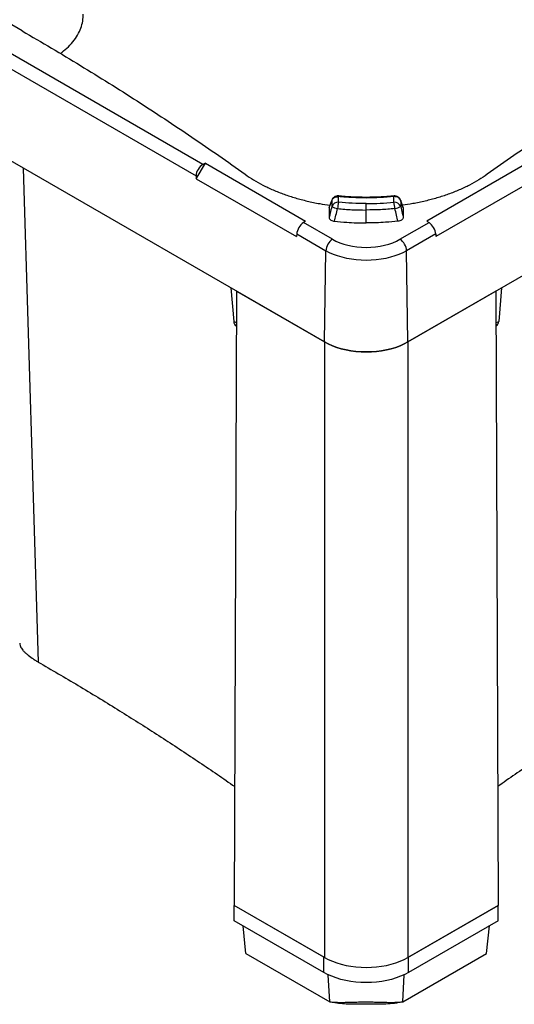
# Paper-space layout '1012-790 Hybird Padfoot' of a CAD drawing. Header units: millimetres. Extents: x 51 to 2966, y 67 to 3970.
# Tile 91 of 110: x 1845 to 2264, y 2383 to 3217. Entities that reach past the tile are written whole.
import ezdxf

# ---------------------------------------------------------------- set-up
doc = ezdxf.new("R2010")
doc.units = ezdxf.units.MM

psp = doc.layouts.new('1012-790 Hybird Padfoot')

# ---------------------------------------------------------------- linework, layer by layer
at = {"color": 7, "linetype": 'Continuous', "lineweight": 25}
for p, q in [((2000.03, 3094.45), (1441.66, 3416.79)), ((1436, 3407.1), (1994.37, 3084.76)), ((2102.94, 2944.21), (1325.12, 3393.23)), ((2173.65, 2944.21), (2951.47, 3393.23)), ((1846.99, 3207.58), (1637.64, 3328.44)), ((1994.46, 3082.35), (2002.16, 3095.53)), ((2002.16, 3095.53), (2000.03, 3094.45)), ((2002.16, 3095.53), (2087.01, 3046.55)), ((2274.43, 3095.53), (2189.58, 3046.55)), ((1994.37, 3084.76), (1994.46, 3082.35)), ((1994.46, 3082.35), (2079.31, 3033.37)), ((2282.13, 3082.35), (2197.28, 3033.37)), ((2106.95, 3057.86), (2109.1, 3064)), ((2109.17, 3064.38), (2107.01, 3058.21)), ((2109.1, 3064), (2109.1, 3058.85)), ((2114.9, 3062.48), (2114.9, 3067.27)), ((2138.3, 3055.92), (2138.3, 3061.37)), ((2161.69, 3062.48), (2161.69, 3067.27)), ((2167.49, 3064), (2167.49, 3058.85)), ((2169.64, 3057.86), (2167.49, 3064)), ((2106.95, 3057.86), (2106.95, 3049.76)), ((2138.3, 3044.99), (2138.3, 3055.92)), ((2169.64, 3057.86), (2169.64, 3049.76)), ((2087.01, 3046.55), (2085.13, 3045.32)), ((2109.75, 3031.1), (2085.13, 3045.32)), ((2166.84, 3031.1), (2191.46, 3045.32)), ((2189.58, 3046.55), (2191.46, 3045.32)), ((2079.47, 3035.64), (2079.31, 3033.37)), ((2079.47, 3035.64), (2104.1, 3021.42)), ((2197.12, 3035.64), (2172.49, 3021.42)), ((2197.12, 3035.64), (2197.28, 3033.37)), ((2102.94, 2944.21), (2104.1, 3021.42)), ((2173.65, 2944.21), (2172.49, 3021.42)), ((2023.7, 2989.96), (2026.12, 2961.59)), ((2028.54, 2987.16), (2026.57, 2467.02)), ((2028.54, 2987.16), (2102.94, 2944.21)), ((2248.05, 2987.16), (2173.65, 2944.21)), ((2248.05, 2987.16), (2250.02, 2467.02)), ((2252.89, 2989.96), (2250.47, 2961.59)), ((2028.17, 2957.71), (2028.43, 2957.55)), ((2248.16, 2957.55), (2248.42, 2957.71)), ((2102.94, 2944.21), (2102.94, 2422.93)), ((2173.65, 2944.21), (2173.65, 2422.93)), ((2102.37, 2423.26), (2026.57, 2467.02)), ((2026.57, 2467.02), (2026.57, 2467.02)), ((2026.57, 2453.95), (2026.57, 2467.02)), ((2102.94, 2422.93), (2026.57, 2467.02)), ((2173.65, 2422.93), (2250.02, 2467.02)), ((2250.02, 2467.02), (2174.22, 2423.26)), ((2250.02, 2453.95), (2250.02, 2467.02)), ((2102.37, 2410.19), (2026.57, 2453.95)), ((2250.02, 2453.95), (2174.22, 2410.19)), ((2036.49, 2426.24), (2034.04, 2449.64)), ((2240.09, 2426.24), (2242.55, 2449.64)), ((2036.49, 2426.24), (2107.38, 2385.32)), ((2102.37, 2410.19), (2102.37, 2423.26)), ((2169.21, 2385.32), (2240.09, 2426.24)), ((2174.22, 2410.19), (2174.22, 2423.26))]:
    psp.add_line(p, q, dxfattribs=at)
at = {"color": 8, "linetype": 'Continuous', "lineweight": 25}
for p, q in [((1847.82, 3091.49), (1860.7, 2673.08)), ((2109.17, 3064.36), (2109.1, 3064)), ((2167.42, 3064.36), (2167.49, 3064)), ((2028.44, 2960.25), (2026.12, 2961.59)), ((2248.15, 2960.25), (2250.47, 2961.59)), ((2107.38, 2385.32), (2106.13, 2408.23)), ((2169.21, 2385.32), (2170.46, 2408.23))]:
    psp.add_line(p, q, dxfattribs=at)
at = {"color": 8, "linetype": 'Continuous', "lineweight": 25, "flags": 128}
for points in [[(2115.21, 3067.81), (2115.18, 3067.81), (2115.09, 3067.73), (2115, 3067.55), (2114.9, 3067.27)], [(2161.38, 3067.81), (2161.41, 3067.81), (2161.5, 3067.73), (2161.59, 3067.55), (2161.69, 3067.27)]]:
    psp.add_lwpolyline(points, dxfattribs=at)
at = {"color": 7, "linetype": 'Continuous', "lineweight": 25, "flags": 128}
for points in [[(2109.75, 3031.1), (2112.69, 3029.57), (2115.87, 3028.21), (2119.27, 3027.03), (2122.85, 3026.05), (2126.58, 3025.28), (2130.42, 3024.73), (2134.34, 3024.39), (2138.3, 3024.28), (2142.25, 3024.39), (2146.17, 3024.73), (2150.01, 3025.28), (2153.74, 3026.05), (2157.32, 3027.03), (2160.72, 3028.21), (2163.9, 3029.57), (2166.84, 3031.1)], [(2172.49, 3021.42), (2169.38, 3019.77), (2166.04, 3018.29), (2162.48, 3016.98), (2158.73, 3015.86), (2154.84, 3014.93), (2150.81, 3014.19), (2146.69, 3013.67), (2142.51, 3013.35), (2138.3, 3013.24), (2134.08, 3013.35), (2129.9, 3013.67), (2125.78, 3014.19), (2121.75, 3014.93), (2117.86, 3015.86), (2114.11, 3016.98), (2110.55, 3018.29), (2107.21, 3019.77), (2104.1, 3021.42)], [(2102.94, 2944.21), (2106.16, 2942.51), (2109.62, 2940.98), (2113.3, 2939.62), (2117.16, 2938.46), (2121.19, 2937.5), (2125.35, 2936.74), (2129.61, 2936.19), (2133.94, 2935.87), (2138.3, 2935.76), (2142.65, 2935.87), (2146.98, 2936.19), (2151.24, 2936.74), (2155.4, 2937.5), (2159.43, 2938.46), (2163.3, 2939.62), (2166.97, 2940.98), (2170.43, 2942.51), (2173.65, 2944.21)], [(2173.65, 2944.21), (2170.43, 2942.51), (2166.97, 2940.98), (2163.3, 2939.62), (2159.43, 2938.46), (2155.4, 2937.5), (2151.24, 2936.74), (2146.98, 2936.19), (2142.65, 2935.87), (2138.3, 2935.76), (2133.94, 2935.87), (2129.61, 2936.19), (2125.35, 2936.74), (2121.19, 2937.5), (2117.16, 2938.46), (2113.3, 2939.62), (2109.62, 2940.98), (2106.16, 2942.51), (2102.94, 2944.21)], [(2102.94, 2422.93), (2106.16, 2421.23), (2109.62, 2419.7), (2113.3, 2418.34), (2117.16, 2417.18), (2121.19, 2416.22), (2125.35, 2415.46), (2129.61, 2414.91), (2133.94, 2414.59), (2138.3, 2414.48), (2142.65, 2414.59), (2146.98, 2414.91), (2151.24, 2415.46), (2155.4, 2416.22), (2159.43, 2417.18), (2163.3, 2418.34), (2166.97, 2419.7), (2170.43, 2421.23), (2173.65, 2422.93)], [(2174.22, 2410.19), (2170.95, 2408.46), (2167.43, 2406.91), (2163.7, 2405.53), (2159.76, 2404.35), (2155.67, 2403.37), (2151.44, 2402.6), (2147.12, 2402.05), (2142.72, 2401.71), (2138.3, 2401.6), (2133.87, 2401.71), (2129.47, 2402.05), (2125.15, 2402.6), (2120.92, 2403.37), (2116.83, 2404.35), (2112.9, 2405.53), (2109.16, 2406.91), (2105.64, 2408.46), (2102.37, 2410.19)]]:
    psp.add_lwpolyline(points, dxfattribs=at)
at = {"color": 7, "linetype": 'Continuous', "lineweight": 25}
for centre, radius, start, end in [((2114.57, 3056.57), 5.92, 86.79681, 157.34158), ((2145.16, 3054.95), 31.18, 166.03865, 176.11251), ((2162.02, 3056.57), 5.92, 22.65842, 93.20319), ((2131.43, 3054.95), 31.18, 3.88749, 13.96135), ((2116.87, 3072.68), 15.86, 240.69303, 259.76882), ((2159.72, 3072.68), 15.86, 280.23118, 299.30697), ((2116.4, 3020.73), 12.33, 122.65237, 176.77049), ((2160.19, 3020.73), 12.33, 3.22951, 57.34763)]:
    psp.add_arc(centre, radius, start, end, dxfattribs=at)
for centre, major_axis, ratio, start_param, end_param in [((2000.38, 3087.71), (3.99, 6.93), 0.648811, 0.784612, 2.337955), ((2084.77, 3038.99), (4.01, 6.93), 0.505952, 0.785745, 2.339088), ((2191.82, 3038.99), (-4.01, 6.93), 0.505952, 3.944098, 5.497441), ((2033.04, 2966.44), (4.8, 8.77), 0.572148, 2.430521, 3.128734), ((2243.55, 2966.44), (-4.8, 8.77), 0.572148, 3.154452, 3.852665)]:
    psp.add_ellipse(centre, major_axis=major_axis, ratio=ratio, start_param=start_param, end_param=end_param, dxfattribs=at)
at = {"color": 8, "linetype": 'Continuous', "lineweight": 25}
psp.add_open_spline([(1879.41, 3188.49), (1881.24, 3189.95), (1885.23, 3193.11), (1890.07, 3198.36), (1894.12, 3204.08), (1896.89, 3209.97), (1898.54, 3215.94), (1898.56, 3219.91), (1898.58, 3221.9)], degree=3, knots=[0, 0, 0, 0, 0.145369, 0.316627, 0.487338, 0.658045, 0.829294, 1, 1, 1, 1], dxfattribs=at)
at = {"color": 7, "linetype": 'Continuous', "lineweight": 25}
for points, knots in [([(1846.99, 3207.58), (1855.29, 3202.75), (1871.9, 3193.09), (1896.38, 3178.35), (1920.54, 3163.44), (1944.33, 3148.34), (1967.75, 3133.07), (1990.8, 3117.62), (2013.52, 3102), (2028.36, 3091.44), (2035.77, 3086.16)], [0, 0, 0, 0, 0.12508, 0.250182, 0.375261, 0.500364, 0.625227, 0.750091, 0.875046, 1, 1, 1, 1]), ([(2429.6, 3207.58), (2421.3, 3202.75), (2404.69, 3193.09), (2380.21, 3178.35), (2356.05, 3163.44), (2332.26, 3148.34), (2308.84, 3133.07), (2285.79, 3117.62), (2263.07, 3102), (2248.24, 3091.44), (2240.82, 3086.16)], [0, 0, 0, 0, 0.12508, 0.250182, 0.375261, 0.500364, 0.625227, 0.750091, 0.875046, 1, 1, 1, 1]), ([(2035.77, 3086.16), (2038.13, 3084.55), (2042.84, 3081.34), (2050.82, 3076.92), (2059.46, 3072.84), (2068.69, 3069.21), (2078.31, 3066.07), (2088.36, 3063.41), (2098.14, 3061.33), (2104.7, 3060.38), (2107.62, 3059.96)], [0, 0, 0, 0, 0.126384, 0.252767, 0.382823, 0.512879, 0.639262, 0.765645, 0.8957, 1, 1, 1, 1]), ([(2240.82, 3086.16), (2238.46, 3084.55), (2233.75, 3081.34), (2225.77, 3076.92), (2217.13, 3072.84), (2207.9, 3069.21), (2198.28, 3066.07), (2188.23, 3063.41), (2178.45, 3061.33), (2171.89, 3060.38), (2168.97, 3059.96)], [0, 0, 0, 0, 0.126377, 0.252755, 0.382804, 0.512854, 0.639231, 0.765608, 0.895656, 1, 1, 1, 1]), ([(2109.1, 3064), (2109.29, 3064.42), (2109.71, 3065.34), (2111.03, 3066.45), (2112.84, 3067.21), (2114.21, 3067.25), (2114.9, 3067.27)], [0, 0, 0, 0, 0.213094, 0.475791, 0.737934, 1, 1, 1, 1]), ([(2115.21, 3067.81), (2115.2, 3067.81), (2114.72, 3067.89), (2113.74, 3067.84), (2112.4, 3067.55), (2111.23, 3066.98), (2110.28, 3066.21), (2109.57, 3065.33), (2109.31, 3064.65), (2109.2, 3064.35)], [0, 0, 0, 0, 0.004128, 0.189033, 0.378333, 0.545229, 0.708488, 0.868348, 1, 1, 1, 1]), ([(2161.69, 3067.27), (2157.83, 3066.94), (2150.08, 3066.26), (2138.33, 3066.01), (2126.55, 3066.26), (2118.79, 3066.93), (2114.9, 3067.27)], [0, 0, 0, 0, 0.2490487, 0.5, 0.7490491, 1, 1, 1, 1]), ([(2138.3, 3061.37), (2138.27, 3061.37), (2134.34, 3061.37), (2126.5, 3061.53), (2118.77, 3062.16), (2114.9, 3062.48)], [0, 0, 0, 0, 0.003247, 0.501624, 1, 1, 1, 1]), ([(2161.38, 3067.82), (2161.14, 3067.8), (2158.78, 3067.53), (2154.26, 3067.18), (2147.83, 3066.81), (2141.39, 3066.63), (2134.95, 3066.64), (2128.52, 3066.82), (2122.12, 3067.2), (2117.67, 3067.54), (2115.38, 3067.8), (2115.21, 3067.82)], [0, 0, 0, 0, 0.0160352, 0.1553479, 0.2945239, 0.4334581, 0.5720582, 0.7104584, 0.849191, 0.988282, 1, 1, 1, 1]), ([(2138.3, 3061.37), (2138.32, 3061.37), (2142.25, 3061.37), (2150.09, 3061.53), (2157.82, 3062.16), (2161.69, 3062.48)], [0, 0, 0, 0, 0.003247, 0.501624, 1, 1, 1, 1]), ([(2167.4, 3064.35), (2167.38, 3064.42), (2167.27, 3064.89), (2166.78, 3065.65), (2165.97, 3066.54), (2164.94, 3067.22), (2163.76, 3067.66), (2162.56, 3067.88), (2161.75, 3067.82), (2161.39, 3067.79)], [0, 0, 0, 0, 0.0297047, 0.1944121, 0.3568869, 0.5191204, 0.6856852, 0.8588887, 1, 1, 1, 1]), ([(2167.49, 3064), (2167.3, 3064.42), (2166.88, 3065.34), (2165.56, 3066.45), (2163.75, 3067.21), (2162.38, 3067.25), (2161.69, 3067.27)], [0, 0, 0, 0, 0.213094, 0.475791, 0.737934, 1, 1, 1, 1]), ([(2169.58, 3058.21), (2169.25, 3059.14), (2168.53, 3061.17), (2167.81, 3063.25), (2167.42, 3064.37)], [0, 0, 0, 0, 0.456938, 1, 1, 1, 1]), ([(2109.1, 3058.85), (2108.66, 3056.96), (2107.94, 3053.93), (2107.22, 3050.91), (2106.95, 3049.76)], [0, 0, 0, 0, 0.62213, 1, 1, 1, 1]), ([(2107.04, 3058.19), (2107, 3058.12), (2106.95, 3058.01), (2106.95, 3057.89), (2106.95, 3057.86)], [0, 0, 0, 0, 0.687241, 1, 1, 1, 1]), ([(2111.45, 3046.36), (2111.86, 3048.04), (2112.72, 3051.61), (2113.59, 3055.19), (2114.05, 3057.07)], [0, 0, 0, 0, 0.472597, 1, 1, 1, 1]), ([(2114.05, 3057.07), (2118.06, 3056.73), (2126.1, 3056.06), (2134.22, 3055.97), (2138.3, 3055.92)], [0, 0, 0, 0, 0.49838, 1, 1, 1, 1]), ([(2162.54, 3057.07), (2158.53, 3056.73), (2150.49, 3056.06), (2142.37, 3055.97), (2138.3, 3055.92)], [0, 0, 0, 0, 0.49838, 1, 1, 1, 1]), ([(2165.14, 3046.36), (2164.73, 3048.04), (2163.87, 3051.61), (2163, 3055.19), (2162.54, 3057.07)], [0, 0, 0, 0, 0.472597, 1, 1, 1, 1]), ([(2167.49, 3058.85), (2167.93, 3056.96), (2168.65, 3053.93), (2169.37, 3050.91), (2169.64, 3049.76)], [0, 0, 0, 0, 0.62213, 1, 1, 1, 1]), ([(2169.55, 3058.19), (2169.59, 3058.12), (2169.64, 3058.01), (2169.64, 3057.89), (2169.64, 3057.86)], [0, 0, 0, 0, 0.687654, 1, 1, 1, 1]), ([(2106.95, 3049.76), (2107.01, 3049.33), (2107.14, 3048.46), (2108.25, 3047.35), (2109.78, 3046.62), (2110.94, 3046.44), (2111.45, 3046.36)], [0, 0, 0, 0, 0.278149, 0.557678, 0.804037, 1, 1, 1, 1]), ([(2111.45, 3046.36), (2114.9, 3046.04), (2121.07, 3045.49), (2130.05, 3045.07), (2135.54, 3045.02), (2138.3, 3044.99)], [0, 0, 0, 0, 0.388827, 0.693975, 1, 1, 1, 1]), ([(2165.14, 3046.36), (2161.69, 3046.04), (2155.52, 3045.49), (2146.54, 3045.07), (2141.05, 3045.02), (2138.3, 3044.99)], [0, 0, 0, 0, 0.388827, 0.693975, 1, 1, 1, 1]), ([(2169.64, 3049.76), (2169.58, 3049.33), (2169.45, 3048.46), (2168.34, 3047.35), (2166.81, 3046.62), (2165.65, 3046.44), (2165.14, 3046.36)], [0, 0, 0, 0, 0.278149, 0.557678, 0.804037, 1, 1, 1, 1]), ([(1844.96, 2688.97), (1844.95, 2688.69), (1844.94, 2687.85), (1845.46, 2686.43), (1846.38, 2684.75), (1847.59, 2683.13), (1849.15, 2681.43), (1851.57, 2679.21), (1854.52, 2676.96), (1857.86, 2674.76), (1859.75, 2673.64), (1860.7, 2673.08)], [0, 0, 0, 0, 0.06751, 0.201649, 0.30518, 0.408707, 0.515316, 0.62192, 0.808314, 0.904158, 1, 1, 1, 1]), ([(1860.7, 2673.08), (1871.98, 2666.49), (1894.56, 2653.32), (1927.24, 2633.36), (1958.97, 2613.34), (1989.66, 2593.21), (2012.32, 2577.97), (2024.54, 2569.35), (2026.95, 2567.65)], [0, 0, 0, 0, 0.1947103, 0.3894865, 0.5774635, 0.7654998, 0.9537146, 1, 1, 1, 1]), ([(2415.89, 2673.08), (2404.61, 2666.49), (2382.03, 2653.32), (2349.35, 2633.36), (2317.62, 2613.34), (2286.93, 2593.21), (2264.27, 2577.97), (2252.05, 2569.35), (2249.64, 2567.65)], [0, 0, 0, 0, 0.1947103, 0.3894865, 0.5774635, 0.7654998, 0.9537146, 1, 1, 1, 1]), ([(2107.38, 2385.32), (2108.28, 2385.23), (2110.09, 2385.04), (2113.35, 2384.89), (2117.16, 2384.84), (2121.58, 2384.9), (2126.42, 2385.03), (2131.63, 2385.18), (2137.15, 2385.28), (2142.72, 2385.23), (2148.55, 2385.08), (2154.45, 2384.91), (2160.04, 2384.83), (2165.02, 2384.92), (2167.81, 2385.19), (2169.21, 2385.32)], [0, 0, 0, 0, 0.057313, 0.114624, 0.186638, 0.258865, 0.330778, 0.407549, 0.484242, 0.56121, 0.638251, 0.731956, 0.825766, 0.91216, 1, 1, 1, 1]), ([(2169.21, 2385.32), (2166.88, 2384.84), (2162.21, 2383.88), (2154.67, 2383.29), (2146.96, 2383.17), (2139.1, 2383.29), (2131.68, 2383.29), (2124.69, 2383.24), (2118.16, 2383.56), (2112.33, 2384.23), (2108.84, 2385), (2107.38, 2385.32)], [0, 0, 0, 0, 0.118201, 0.236558, 0.361728, 0.487096, 0.612434, 0.716953, 0.82154, 0.925562, 1, 1, 1, 1])]:
    psp.add_open_spline(points, degree=3, knots=knots, dxfattribs=at)

doc.saveas('drawing.dxf')
